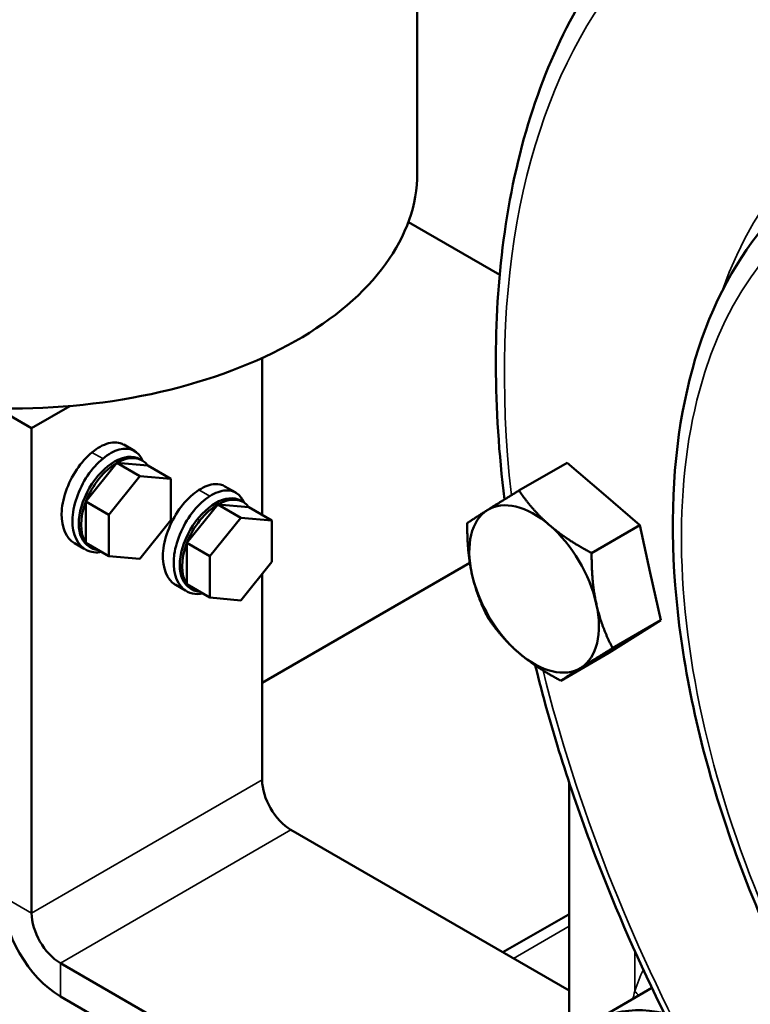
# Model space of a CAD drawing. Header units: inches. Extents: x 1 to 237, y 4 to 150.
# Tile 125 of 209: x 197.42 to 199.66, y 67.88 to 70.9. Entities that reach past the tile are written whole.
import ezdxf

# ---------------------------------------------------------------- set-up
doc = ezdxf.new("R2010")
doc.units = ezdxf.units.IN
doc.header["$LTSCALE"] = 7
doc.header["$MEASUREMENT"] = 0
doc.layers.add('Visible (ANSI)', color=7, linetype='Continuous', lineweight=50)
doc.layers.add('Visible Narrow (ANSI)', color=7, linetype='Continuous', lineweight=35)

msp = doc.modelspace()

# ---------------------------------------------------------------- linework, layer by layer
at = {"layer": 'Visible (ANSI)'}
for p, q in [((198.6424, 70.426), (198.6424, 71.6507)), ((198.6152, 70.2761), (198.8952, 70.1145)), ((198.1667, 69.3786), (198.1667, 69.8594)), ((197.4596, 69.6442), (197.3712, 69.6952)), ((197.5774, 69.7122), (197.4596, 69.6442)), ((197.4596, 69.6442), (197.4596, 68.1581)), ((197.7754, 69.5747), (197.7422, 69.5939)), ((197.6263, 69.4199), (197.7212, 69.538)), ((197.7212, 69.538), (197.8161, 69.5296)), ((197.7212, 69.538), (197.7919, 69.4972)), ((197.7916, 69.5498), (197.7987, 69.5457)), ((199.1019, 69.5386), (198.9543, 69.4533)), ((199.1019, 69.5386), (199.2134, 69.4428)), ((197.8161, 69.5296), (197.8868, 69.4887)), ((197.7919, 69.4972), (197.697, 69.3791)), ((197.8868, 69.4887), (197.7919, 69.4972)), ((197.8868, 69.3622), (197.8868, 69.4887)), ((198.086, 69.4469), (198.0528, 69.466)), ((199.2134, 69.4428), (199.3248, 69.347)), ((197.6263, 69.2934), (197.6263, 69.4199)), ((197.6263, 69.4199), (197.697, 69.3791)), ((198.1013, 69.4224), (198.1084, 69.4183)), ((197.936, 69.2926), (198.0309, 69.4106)), ((198.0309, 69.4106), (198.1016, 69.3698)), ((198.0309, 69.4106), (198.1258, 69.4022)), ((198.1258, 69.4022), (198.1965, 69.3614)), ((197.697, 69.3791), (197.697, 69.2526)), ((197.7919, 69.2441), (197.8868, 69.3622)), ((198.1016, 69.3698), (198.0067, 69.2517)), ((198.1965, 69.3614), (198.1016, 69.3698)), ((198.1965, 69.2348), (198.1965, 69.3614)), ((199.3248, 69.347), (199.1772, 69.2617)), ((199.3248, 69.347), (199.3569, 69.2012)), ((197.6212, 69.2747), (197.5913, 69.2919)), ((197.6263, 69.2934), (197.697, 69.2526)), ((197.936, 69.2926), (198.0067, 69.2517)), ((197.936, 69.166), (197.936, 69.2926)), ((197.6366, 69.2813), (197.6437, 69.2772)), ((197.697, 69.2526), (197.7919, 69.2441)), ((198.0067, 69.2517), (198.0067, 69.1252)), ((198.1016, 69.1167), (198.1965, 69.2348)), ((198.8036, 69.2321), (198.1667, 68.8644)), ((199.3569, 69.2012), (199.389, 69.0555)), ((198.1667, 68.5664), (198.1667, 69.1976)), ((197.9316, 69.1468), (197.9019, 69.164)), ((197.936, 69.166), (198.0067, 69.1252)), ((197.9463, 69.1539), (197.9534, 69.1499)), ((198.0067, 69.1252), (198.1016, 69.1167)), ((199.389, 69.0555), (199.2414, 68.9703)), ((199.389, 69.0555), (199.3097, 69.0056)), ((199.3097, 69.0056), (199.2304, 68.9557)), ((199.2304, 68.9557), (199.0828, 68.8705)), ((199.108, 67.7597), (199.108, 68.5588)), ((199.108, 67.9208), (198.2551, 68.4133)), ((199.1049, 68.1533), (198.9051, 68.038)), ((198.8349, 67.262), (197.548, 68.0051)), ((197.548, 67.903), (198.312, 67.4619)), ((199.1829, 67.8252), (199.3621, 67.9287))]:
    msp.add_line(p, q, dxfattribs=at)
for centre, major_axis, start_param, end_param in [((197.3924, 70.426), (1.25, 0), 4.693985, 6.283185), ((197.7141, 69.4156), (-0.0775, -0.1342), 3.141593, 6.283185), ((197.6576, 69.4482), (0.0842, 0.1459), 6.074247, 6.075371), ((197.7212, 69.4115), (-0.0775, -0.1342), 3.927026, 4.974224), ((197.7212, 69.4115), (0.0775, 0.1342), 6.021422, 7.068619), ((199.1662, 69.2471), (0.1405, -0.2434), 2.11053, 2.12217), ((197.7212, 69.4115), (-0.0775, -0.1342), 4.974224, 6.021422), ((198.0238, 69.2882), (-0.0775, -0.1342), 3.141593, 6.283185), ((198.0309, 69.2841), (0.0775, 0.1342), 6.021422, 7.068619), ((199.0008, 69.1517), (-0.1405, 0.2434), 5.257943, 6.30514), ((198.0309, 69.2841), (-0.0775, -0.1342), 3.927026, 4.974224), ((199.0008, 69.1517), (-0.1405, 0.2434), 0.021955, 1.069152), ((199.0008, 69.1517), (-0.1405, 0.2434), 4.210745, 5.257943), ((197.7212, 69.4115), (-0.0775, -0.1342), 6.021422, 6.544949), ((198.0309, 69.2841), (-0.0775, -0.1342), 4.974224, 6.021422), ((199.1662, 69.2471), (0.1405, -0.2434), 1.063258, 1.075047), ((199.0008, 69.1517), (0.1405, -0.2434), 4.210745, 5.257943), ((198.0309, 69.2841), (-0.0775, -0.1342), 6.021422, 6.544949), ((199.0008, 69.1517), (0.1405, -0.2434), 0.021955, 1.069152), ((199.0008, 69.1517), (0.1405, -0.2434), 5.257943, 6.30514), ((198.2551, 68.5154), (-0.0625, 0.1083), 0.785398, 2.356194), ((197.548, 68.1071), (0.125, -0.2165), 3.926991, 5.497787), ((197.548, 68.1071), (-0.0625, 0.1083), 0.785398, 2.356194), ((199.1649, 68.0494), (-0.06, 0.1039), 6.278081, 6.283185), ((199.5579, 67.1757), (-0.375, 0.6495), 5.800728, 8.604473)]:
    msp.add_ellipse(centre, major_axis=major_axis, ratio=0.57735, start_param=start_param, end_param=end_param, dxfattribs=at)
for points, knots in [([(199.5597, 71.3906), (199.3855, 71.2799), (199.2402, 71.1224), (199.0175, 70.7276), (198.9424, 70.4877), (198.8745, 69.9753), (198.8757, 69.7067), (198.9098, 69.4259)], [0.8100934, 0.8100934, 0.8100934, 0.8100934, 1.114072, 1.114072, 1.4295478, 1.4295478, 1.7205835, 1.7205835, 1.7205835, 1.7205835]), ([(199.908, 70.4402), (199.7857, 70.3624), (199.6834, 70.2525), (199.525, 69.9775), (199.4711, 69.8101), (199.4177, 69.4322), (199.4203, 69.2202), (199.4828, 68.7766), (199.543, 68.545), (199.7139, 68.0865), (199.8245, 67.8596), (200.085, 67.4325), (200.2348, 67.2323), (200.5593, 66.878), (200.734, 66.7241), (201.0923, 66.4785), (201.2758, 66.3869), (201.5502, 66.3037), (201.6439, 66.2853), (201.7353, 66.2778)], [0.810093, 0.810093, 0.810093, 0.810093, 1.107873, 1.107873, 1.420886, 1.420886, 1.746226, 1.746226, 2.072532, 2.072532, 2.39776, 2.39776, 2.722621, 2.722621, 3.048088, 3.048088, 3.374586, 3.374586, 3.547036, 3.547036, 3.547036, 3.547036]), ([(197.6449, 69.5702), (197.6617, 69.584), (197.6981, 69.6045), (197.7291, 69.6012), (197.7421, 69.5938)], [3.1423714, 3.1423714, 3.1423714, 3.1423714, 3.5903916, 4.0819943, 4.0819943, 4.0819943, 4.0819943]), ([(197.5913, 69.2917), (197.5658, 69.3066), (197.5355, 69.3754), (197.5794, 69.5025), (197.628, 69.5562), (197.6448, 69.5701)], [0.940833, 0.940833, 0.940833, 0.940833, 1.795196, 2.692794, 3.141593, 3.141593, 3.141593, 3.141593]), ([(197.6781, 69.5509), (197.6949, 69.5648), (197.7471, 69.5942), (197.7882, 69.5747), (197.7997, 69.5451), (197.7997, 69.5451)], [3.141593, 3.141593, 3.141593, 3.141593, 3.590392, 4.48799, 4.488013, 4.488013, 4.488013, 4.488013]), ([(197.675, 69.2652), (197.6579, 69.2623), (197.6085, 69.2673), (197.5679, 69.3537), (197.6126, 69.4833), (197.6612, 69.5371), (197.6781, 69.5509)], [0.465963, 0.465963, 0.465963, 0.465963, 0.897598, 1.795196, 2.692794, 3.141593, 3.141593, 3.141593, 3.141593]), ([(197.9731, 69.4551), (197.9901, 69.4659), (198.0198, 69.4769), (198.0439, 69.4711), (198.0527, 69.4659)], [3.1426614, 3.1426614, 3.1426614, 3.1426614, 3.5903916, 3.9269068, 3.9269068, 3.9269068, 3.9269068]), ([(197.9019, 69.1639), (197.8985, 69.1658), (197.8698, 69.1858), (197.8475, 69.2716), (197.9049, 69.3985), (197.956, 69.4442), (197.973, 69.455)], [0.784483, 0.784483, 0.784483, 0.784483, 0.897598, 1.795196, 2.692794, 3.141593, 3.141593, 3.141593, 3.141593]), ([(198.0062, 69.4358), (198.0232, 69.4466), (198.0683, 69.4634), (198.1004, 69.4415), (198.1101, 69.4173)], [3.141593, 3.141593, 3.141593, 3.141593, 3.590392, 4.330867, 4.330867, 4.330867, 4.330867]), ([(197.9856, 69.1373), (197.9624, 69.1335), (197.9086, 69.1453), (197.8807, 69.2524), (197.9381, 69.3793), (197.9892, 69.4251), (198.0062, 69.4358)], [0.310583, 0.310583, 0.310583, 0.310583, 0.897598, 1.795196, 2.692794, 3.141593, 3.141593, 3.141593, 3.141593]), ([(199.0043, 68.9174), (199.0501, 68.7322), (199.1086, 68.545), (199.3014, 68.0328), (199.4599, 67.7098), (199.8289, 67.1076), (200.0383, 66.8277), (200.2645, 66.5797)], [1.892737, 1.892737, 1.892737, 1.892737, 2.0778252, 2.0778252, 2.4014564, 2.4014564, 2.7188421, 2.7188421, 2.7188421, 2.7188421])]:
    msp.add_open_spline(points, degree=3, knots=knots, dxfattribs=at)
for points in [[(198.8573, 69.3932), (198.8941, 69.4163), (198.9543, 69.4533)], [(198.9543, 69.4533), (198.9963, 69.3918), (199.048, 69.3473)], [(198.7957, 69.3535), (198.8204, 69.37), (198.8573, 69.3932)], [(198.81, 69.1976), (198.7951, 69.2652), (198.7957, 69.3535)], [(199.048, 69.3473), (199.0997, 69.3028), (199.1772, 69.2617)], [(199.1772, 69.2617), (199.1766, 69.1734), (199.1916, 69.1058)], [(198.8599, 69.0621), (198.825, 69.1299), (198.81, 69.1976)], [(199.1916, 69.1058), (199.2065, 69.0382), (199.2414, 68.9703)], [(198.9536, 68.9561), (198.9019, 69.0005), (198.8599, 69.0621)], [(199.2414, 68.9703), (199.1812, 68.9333), (199.1444, 68.9102)], [(199.0828, 68.8705), (199.0053, 68.9116), (198.9536, 68.9561)], [(199.1444, 68.9102), (199.1075, 68.887), (199.0828, 68.8705)]]:
    msp.add_rational_spline(points, [1, 1.0379548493, 1], degree=2, dxfattribs=at)
for points in [[(197.6096, 69.2847), (197.6095, 69.2847), (197.6094, 69.2847), (197.6094, 69.2847)], [(199.1063, 68.1541), (199.1069, 68.1545), (199.1074, 68.1548), (199.108, 68.1552)]]:
    msp.add_open_spline(points, degree=3, dxfattribs=at)
at = {"layer": 'Visible Narrow (ANSI)'}
for p, q in [((197.6448, 69.5702), (197.678, 69.5511)), ((197.973, 69.4552), (198.0062, 69.436)), ((197.4596, 68.1581), (198.1667, 68.5664)), ((198.2551, 68.4133), (197.548, 68.0051)), ((197.3712, 68.2092), (197.4596, 68.1581)), ((198.9373, 68.0194), (199.108, 68.1179)), ((199.3095, 67.9188), (199.3095, 68.0422)), ((197.548, 68.0051), (197.548, 67.903))]:
    msp.add_line(p, q, dxfattribs=at)
for centre, major_axis, ratio, start_param, end_param in [((201.2118, 68.4825), (-1.6278, 2.8195), 0.57735, 5.862265, 7.20456), ((201.2118, 68.4825), (-1.22, 2.1131), 0.57735, 5.620016, 6.740562), ((201.0492, 68.3886), (1.129, -1.9556), 0.57735, 2.457314, 5.962876), ((201.2118, 68.4825), (-1.6278, 2.8195), 0.57735, 1.107477, 1.937159), ((199.1649, 68.0494), (-0.06, 0.1039), 0.57735, 6.232155, 6.278081), ((199.8762, 67.356), (0.4129, -0.7661), 0.556861, 3.516305, 3.640247), ((199.2217, 67.8716), (-0.1146, 0.0357), 0.729306, 3.924023, 4.092399)]:
    msp.add_ellipse(centre, major_axis=major_axis, ratio=ratio, start_param=start_param, end_param=end_param, dxfattribs=at)
msp.add_open_spline([(199.3095, 67.9188), (199.3075, 67.911), (199.3056, 67.9031), (199.3038, 67.895)], degree=3, dxfattribs=at)

doc.saveas('drawing.dxf')
